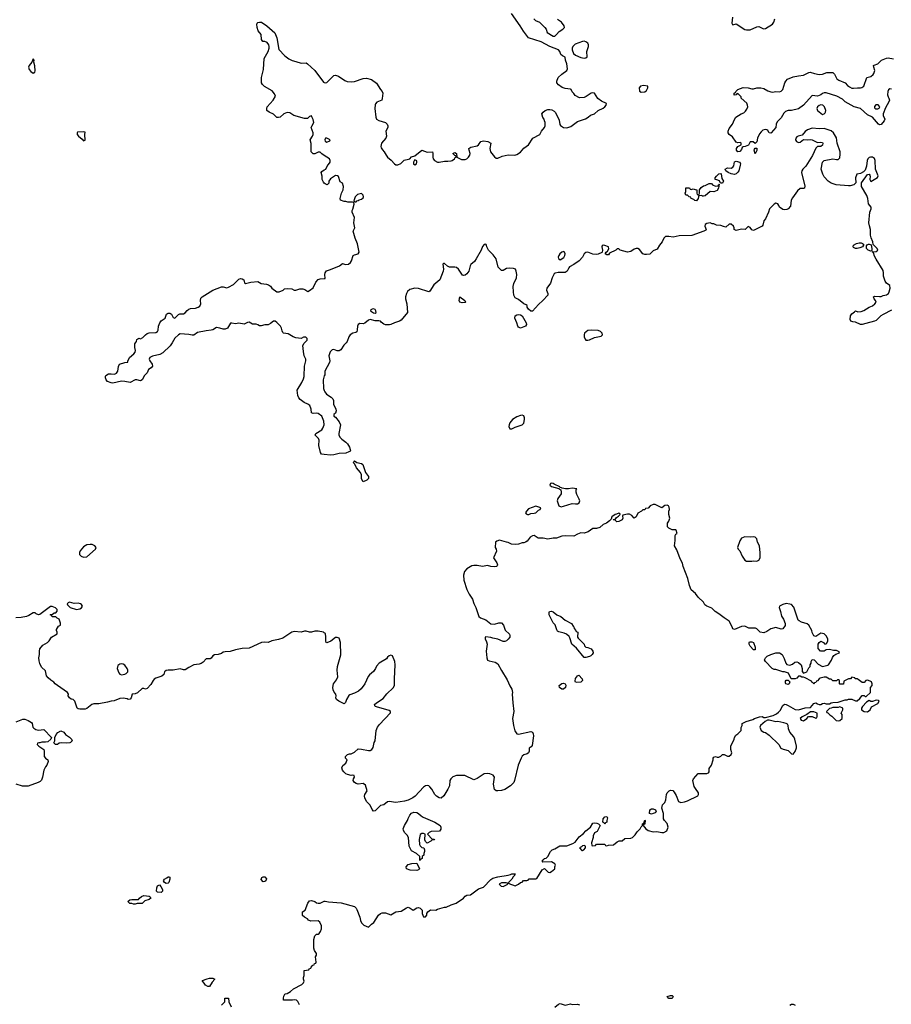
# Model space of a CAD drawing. Header units: inches. Extents: x 2106670 to 2322961, y 36024 to 224899.
# Tile 78 of 256: x 2196472 to 2206566, y 92340 to 103740. Entities that reach past the tile are written whole.
import ezdxf

# ---------------------------------------------------------------- set-up
doc = ezdxf.new("R2010")
doc.units = ezdxf.units.IN
doc.header["$MEASUREMENT"] = 0
for name, color, linetype in [('C1099', 7, 'Continuous'), ('C1190', 7, 'Continuous'), ('C2009', 7, 'Continuous'), ('C2100', 7, 'Continuous')]:
    doc.layers.add(name, color=color, linetype=linetype)

msp = doc.modelspace()

# ---------------------------------------------------------------- linework, layer by layer
at = {"layer": 'C1099', "color": 5}
for points, elevation in [([(2198237, 100000), (2198216, 99964), (2198130, 99882), (2198095, 99865), (2198010, 99845), (2197981, 99830), (2197973, 99810), (2197978, 99790), (2198006, 99750), (2198010, 99730), (2197993, 99710), (2197962, 99690), (2197950, 99650), (2197918, 99622), (2197890, 99570), (2197870, 99559), (2197830, 99572), (2197810, 99570), (2197750, 99540), (2197690, 99553), (2197650, 99556), (2197550, 99533), (2197530, 99535), (2197490, 99550), (2197475, 99570), (2197466, 99594), (2197464, 99610), (2197470, 99622), (2197502, 99638), (2197530, 99641), (2197570, 99635), (2197594, 99646), (2197609, 99670), (2197615, 99725), (2197629, 99751), (2197690, 99772), (2197726, 99774), (2197726, 99786), (2197744, 99830), (2197794, 99870), (2197809, 99890), (2197815, 99910), (2197806, 99946), (2197806, 99986), (2197815, 100000)], 40), ([(2200000, 98707), (2199969, 98710), (2199957, 98730), (2199936, 98810), (2199939, 98870), (2199934, 98890), (2199895, 98930), (2199901, 98950), (2199970, 98991), (2199983, 99010), (2199997, 99050), (2199995, 99090), (2199972, 99150), (2199930, 99181), (2199910, 99185), (2199870, 99182), (2199850, 99189), (2199848, 99230), (2199832, 99272), (2199810, 99290), (2199767, 99307), (2199721, 99341), (2199703, 99363), (2199693, 99390), (2199686, 99450), (2199740, 99540), (2199759, 99581), (2199766, 99610), (2199765, 99650), (2199772, 99690), (2199770, 99730), (2199785, 99790), (2199784, 99810), (2199766, 99850), (2199757, 99897), (2199753, 99967), (2199765, 99995), (2199770, 100000)], 40), ([(2200000, 99615), (2199988, 99570), (2199990, 99470), (2200000, 99446)], 40), ([(2200000, 96642), (2199990, 96649), (2199930, 96662), (2199890, 96659), (2199850, 96649), (2199830, 96649), (2199790, 96659), (2199770, 96659), (2199730, 96649), (2199650, 96658), (2199625, 96650), (2199519, 96581), (2199470, 96563), (2199394, 96550), (2199350, 96529), (2199310, 96534), (2199274, 96530), (2199130, 96463), (2199050, 96459), (2198970, 96444), (2198910, 96424), (2198850, 96423), (2198830, 96417), (2198810, 96403), (2198771, 96389), (2198730, 96385), (2198710, 96375), (2198690, 96349), (2198678, 96342), (2198630, 96342), (2198597, 96303), (2198573, 96287), (2198550, 96277), (2198490, 96269), (2198430, 96241), (2198390, 96214), (2198370, 96213), (2198330, 96225), (2198248, 96208), (2198190, 96209), (2198170, 96204), (2198151, 96190), (2198140, 96160), (2198120, 96140), (2198050, 96117), (2198030, 96104), (2198016, 96090), (2197990, 96042), (2197950, 95995), (2197930, 95989), (2197910, 95998), (2197890, 95998), (2197835, 95945), (2197810, 95935), (2197774, 95930), (2197765, 95890), (2197750, 95875), (2197730, 95869), (2197716, 95876), (2197670, 95883), (2197630, 95879), (2197568, 95852), (2197530, 95849), (2197490, 95837), (2197390, 95821), (2197330, 95818), (2197309, 95811), (2197250, 95766), (2197230, 95757), (2197170, 95758), (2197150, 95762), (2197138, 95770), (2197109, 95849), (2197090, 95869), (2197070, 95875), (2197049, 95890), (2197035, 95910), (2197039, 95930), (2197024, 95950), (2196910, 96030), (2196884, 96050), (2196869, 96070), (2196832, 96092), (2196801, 96121), (2196783, 96143), (2196770, 96202), (2196725, 96245), (2196706, 96286), (2196697, 96317), (2196695, 96350), (2196703, 96390), (2196701, 96430), (2196706, 96454), (2196741, 96499), (2196794, 96530), (2196814, 96550), (2196842, 96590), (2196908, 96630), (2196908, 96650), (2196898, 96670), (2196900, 96680), (2196923, 96717), (2196946, 96730), (2196946, 96754), (2196930, 96798), (2196906, 96810), (2196890, 96826), (2196848, 96828), (2196842, 96842), (2196826, 96850), (2196830, 96854), (2196850, 96854), (2196870, 96872), (2196890, 96874), (2196907, 96893), (2196908, 96910), (2196888, 96930), (2196850, 96945), (2196830, 96946), (2196707, 96853), (2196690, 96849), (2196662, 96862), (2196650, 96874), (2196630, 96873), (2196579, 96841), (2196550, 96829), (2196490, 96817), (2196427, 96813)], 60), ([(2196430, 95612), (2196510, 95642), (2196530, 95642), (2196570, 95626), (2196610, 95602), (2196618, 95590), (2196625, 95550), (2196636, 95536), (2196661, 95521), (2196690, 95514), (2196750, 95522), (2196842, 95430), (2196834, 95410), (2196799, 95381), (2196770, 95375), (2196730, 95375), (2196707, 95367), (2196693, 95367), (2196678, 95362), (2196674, 95350), (2196694, 95330), (2196750, 95292), (2196756, 95270), (2196756, 95210), (2196770, 95191), (2196798, 95170), (2196803, 95150), (2196787, 95110), (2196770, 95089), (2196753, 95050), (2196738, 94970), (2196725, 94935), (2196710, 94921), (2196687, 94910), (2196570, 94867), (2196506, 94866), (2196430, 94889)], 60), ([(2199713, 92333), (2199694, 92374), (2199678, 92390), (2199650, 92393), (2199630, 92389), (2199530, 92388), (2199526, 92390), (2199526, 92410), (2199530, 92434), (2199543, 92457), (2199550, 92462), (2199570, 92465), (2199610, 92487), (2199642, 92518), (2199738, 92570), (2199758, 92590), (2199766, 92610), (2199758, 92630), (2199758, 92650), (2199767, 92673), (2199767, 92733), (2199822, 92738), (2199826, 92750), (2199842, 92758), (2199846, 92770), (2199867, 92793), (2199882, 92798), (2199887, 92813), (2199902, 92818), (2199906, 92830), (2199898, 92890), (2199908, 92910), (2199908, 92930), (2199885, 92965), (2199878, 92990), (2199878, 93090), (2199890, 93132), (2199909, 93151), (2199930, 93152), (2199940, 93160), (2199956, 93184), (2199967, 93213), (2199968, 93250), (2199948, 93290), (2199930, 93308), (2199843, 93303), (2199816, 93316), (2199806, 93330), (2199770, 93348), (2199746, 93370), (2199748, 93410), (2199778, 93430), (2199809, 93510), (2199830, 93538), (2199850, 93541), (2199890, 93531), (2199910, 93516), (2199930, 93511), (2199950, 93511), (2199989, 93531), (2200000, 93533)], 60), ([(2198808, 92332), (2198846, 92370), (2198849, 92411), (2198890, 92412), (2198894, 92370), (2198922, 92310)], 60)]:
    msp.add_lwpolyline(points, dxfattribs=dict(at, elevation=elevation))
at = {"layer": 'C1099', "color": 5, "elevation": 60}
for points in [[(2197290, 97665), (2197250, 97659), (2197210, 97635), (2197171, 97590), (2197165, 97570), (2197165, 97550), (2197185, 97530), (2197210, 97519), (2197250, 97523), (2197349, 97610), (2197357, 97630), (2197342, 97650), (2197310, 97663)], [(2197050, 96995), (2197032, 96990), (2197022, 96978), (2197024, 96964), (2197055, 96935), (2197130, 96913), (2197170, 96918), (2197189, 96930), (2197198, 96950), (2197187, 96970), (2197176, 96976), (2197150, 96983), (2197102, 96982)], [(2197650, 96284), (2197630, 96277), (2197610, 96261), (2197600, 96230), (2197619, 96179), (2197630, 96163), (2197650, 96156), (2197690, 96164), (2197705, 96170), (2197723, 96190), (2197724, 96210), (2197715, 96230), (2197690, 96265), (2197670, 96279)], [(2197010, 95363), (2196951, 95369), (2196930, 95362), (2196910, 95349), (2196888, 95348), (2196868, 95368), (2196878, 95390), (2196878, 95430), (2196895, 95465), (2196914, 95486), (2196950, 95505), (2196982, 95490), (2197003, 95463), (2197050, 95432), (2197071, 95411), (2197078, 95390), (2197062, 95370), (2197053, 95367)], [(2198110, 93635), (2198070, 93638), (2198058, 93650), (2198061, 93690), (2198069, 93710), (2198090, 93722), (2198105, 93705), (2198125, 93670), (2198125, 93650)], [(2198170, 93738), (2198149, 93749), (2198139, 93770), (2198149, 93790), (2198176, 93804), (2198190, 93818), (2198198, 93818), (2198210, 93814), (2198211, 93791), (2198198, 93750), (2198190, 93742)], [(2199290, 93758), (2199270, 93786), (2199278, 93810), (2199290, 93818), (2199310, 93816), (2199330, 93792), (2199322, 93770), (2199310, 93762)], [(2197790, 93498), (2197770, 93508), (2197749, 93509), (2197726, 93530), (2197749, 93551), (2197770, 93554), (2197848, 93552), (2197858, 93570), (2197882, 93590), (2197910, 93601), (2197971, 93591), (2197984, 93584), (2197991, 93570), (2197970, 93555), (2197922, 93538), (2197890, 93509), (2197833, 93507), (2197810, 93498)], [(2198650, 92546), (2198623, 92563), (2198610, 92586), (2198588, 92610), (2198590, 92614), (2198643, 92637), (2198670, 92642), (2198710, 92642), (2198733, 92633), (2198702, 92598), (2198670, 92548)]]:
    msp.add_lwpolyline(points, close=True, dxfattribs=at)
at = {"layer": 'C1190', "color": 5, "elevation": 40}
for points in [[(2200000, 102168), (2199970, 102188), (2199950, 102208), (2199930, 102208), (2199890, 102186), (2199870, 102188), (2199849, 102209), (2199846, 102306), (2199835, 102350), (2199862, 102390), (2199869, 102410), (2199869, 102430), (2199849, 102490), (2199854, 102506), (2199878, 102550), (2199870, 102586), (2199856, 102616), (2199850, 102626), (2199830, 102618), (2199805, 102595), (2199770, 102597), (2199648, 102630), (2199600, 102660), (2199570, 102665), (2199531, 102650), (2199488, 102612), (2199470, 102606), (2199450, 102609), (2199410, 102645), (2199362, 102670), (2199335, 102690), (2199334, 102710), (2199339, 102730), (2199409, 102810), (2199433, 102853), (2199423, 102883), (2199397, 102917), (2199308, 102968), (2199285, 102990), (2199273, 103010), (2199274, 103070), (2199295, 103165), (2199305, 103290), (2199349, 103370), (2199362, 103410), (2199362, 103430), (2199358, 103450), (2199337, 103477), (2199310, 103489), (2199289, 103489), (2199273, 103510), (2199268, 103568), (2199235, 103610), (2199221, 103650), (2199217, 103690), (2199222, 103698), (2199230, 103706), (2199250, 103713), (2199271, 103710), (2199336, 103670), (2199428, 103588), (2199450, 103532), (2199475, 103395), (2199543, 103323), (2199588, 103288), (2199627, 103267), (2199670, 103257), (2199730, 103235), (2199790, 103239), (2199805, 103230), (2199890, 103151), (2199990, 103016), (2200000, 103012)], [(2200000, 101848), (2199990, 101858), (2199975, 101890), (2199975, 101930), (2199962, 101970), (2199970, 101982), (2200000, 102000)], [(2197815, 100000), (2197825, 100015), (2197830, 100036), (2197850, 100051), (2197870, 100047), (2197900, 100060), (2197930, 100092), (2197950, 100107), (2197970, 100114), (2198050, 100119), (2198067, 100130), (2198074, 100146), (2198078, 100190), (2198094, 100230), (2198110, 100252), (2198155, 100285), (2198174, 100330), (2198182, 100338), (2198190, 100343), (2198210, 100344), (2198220, 100340), (2198231, 100331), (2198250, 100291), (2198270, 100284), (2198310, 100325), (2198326, 100334), (2198370, 100335), (2198390, 100346), (2198410, 100373), (2198430, 100390), (2198450, 100396), (2198510, 100399), (2198540, 100410), (2198557, 100423), (2198571, 100450), (2198565, 100490), (2198570, 100516), (2198586, 100530), (2198710, 100609), (2198810, 100646), (2198830, 100647), (2198870, 100636), (2198890, 100642), (2198950, 100675), (2199010, 100737), (2199030, 100742), (2199050, 100739), (2199067, 100730), (2199075, 100695), (2199087, 100687), (2199150, 100702), (2199230, 100708), (2199270, 100685), (2199330, 100679), (2199352, 100672), (2199376, 100656), (2199391, 100630), (2199451, 100590), (2199478, 100590), (2199522, 100610), (2199537, 100623), (2199570, 100629), (2199624, 100624), (2199650, 100610), (2199670, 100609), (2199716, 100624), (2199750, 100624), (2199775, 100615), (2199810, 100594), (2199830, 100603), (2199870, 100634), (2199900, 100700), (2199928, 100732), (2199950, 100740), (2200000, 100742)], [(2199770, 100000), (2199802, 100030), (2199803, 100050), (2199786, 100066), (2199757, 100063), (2199730, 100049), (2199670, 100057), (2199638, 100070), (2199582, 100102), (2199529, 100109), (2199519, 100119), (2199510, 100138), (2199504, 100170), (2199494, 100190), (2199450, 100235), (2199430, 100249), (2199410, 100249), (2199378, 100222), (2199351, 100209), (2199310, 100206), (2199270, 100194), (2199250, 100196), (2199230, 100208), (2199210, 100213), (2199170, 100214), (2199130, 100237), (2199110, 100235), (2199070, 100214), (2199010, 100225), (2198970, 100218), (2198930, 100228), (2198913, 100227), (2198878, 100170), (2198850, 100156), (2198830, 100156), (2198790, 100170), (2198750, 100175), (2198709, 100151), (2198690, 100145), (2198630, 100139), (2198530, 100118), (2198490, 100089), (2198470, 100087), (2198430, 100097), (2198330, 100102), (2198310, 100093), (2198268, 100052), (2198237, 100000)]]:
    msp.add_lwpolyline(points, dxfattribs=at)
at = {"layer": 'C1190', "color": 5, "elevation": 60}
for points in [[(2196630, 103286), (2196614, 103250), (2196581, 103210), (2196576, 103190), (2196582, 103162), (2196601, 103141), (2196630, 103122), (2196649, 103131), (2196653, 103147), (2196647, 103207), (2196635, 103250), (2196638, 103270)], [(2197210, 102443), (2197143, 102437), (2197138, 102430), (2197139, 102410), (2197155, 102390), (2197196, 102356), (2197210, 102336), (2197230, 102345), (2197227, 102410), (2197230, 102438)]]:
    msp.add_lwpolyline(points, close=True, dxfattribs=at)
at = {"layer": 'C2009', "color": 5}
for points, elevation in [([(2200253, 100000), (2200225, 99970), (2200190, 99917), (2200170, 99905), (2200150, 99905), (2200110, 99921), (2200090, 99918), (2200067, 99893), (2200053, 99850), (2200064, 99790), (2200059, 99770), (2200005, 99670), (2200004, 99630), (2200000, 99615)], 40), ([(2200000, 99446), (2200006, 99430), (2200025, 99405), (2200079, 99370), (2200100, 99350), (2200108, 99330), (2200107, 99287), (2200132, 99232), (2200136, 99210), (2200130, 99184), (2200111, 99170), (2200111, 99150), (2200130, 99139), (2200170, 99086), (2200187, 99050), (2200169, 98950), (2200169, 98929), (2200183, 98903), (2200203, 98883), (2200250, 98850), (2200268, 98830), (2200292, 98790), (2200302, 98750), (2200298, 98742), (2200285, 98735), (2200250, 98722), (2200170, 98719), (2200110, 98702), (2200070, 98699), (2200000, 98707)], 40), ([(2200000, 93533), (2200010, 93535), (2200050, 93526), (2200195, 93515), (2200350, 93471), (2200370, 93452), (2200377, 93437), (2200411, 93350), (2200418, 93310), (2200430, 93282), (2200457, 93257), (2200510, 93234), (2200546, 93270), (2200573, 93287), (2200629, 93371), (2200649, 93391), (2200670, 93399), (2200710, 93399), (2200770, 93377), (2200830, 93410), (2200890, 93420), (2200950, 93458), (2200970, 93465), (2200995, 93455), (2201030, 93432), (2201070, 93458), (2201090, 93462), (2201110, 93452), (2201132, 93430), (2201133, 93393), (2201150, 93354), (2201170, 93354), (2201187, 93373), (2201188, 93392), (2201198, 93410), (2201230, 93434), (2201290, 93432), (2201310, 93442), (2201390, 93465), (2201410, 93465), (2201469, 93491), (2201528, 93510), (2201612, 93568), (2201630, 93591), (2201650, 93605), (2201692, 93608), (2201784, 93676), (2201844, 93696), (2201930, 93786), (2201950, 93799), (2202010, 93816), (2202130, 93836), (2202157, 93843), (2202170, 93851), (2202212, 93852), (2202202, 93838), (2202202, 93830), (2202185, 93815), (2202172, 93790), (2202134, 93750), (2202138, 93738), (2202210, 93712), (2202250, 93732), (2202270, 93752), (2202290, 93754), (2202308, 93772), (2202347, 93773), (2202362, 93778), (2202366, 93790), (2202373, 93793), (2202450, 93794), (2202462, 93798), (2202522, 93898), (2202550, 93914), (2202591, 93871), (2202610, 93866), (2202630, 93876), (2202669, 93910), (2202669, 93931), (2202678, 93950), (2202668, 93968), (2202630, 93988), (2202530, 93986), (2202526, 93990), (2202526, 94010), (2202542, 94018), (2202546, 94030), (2202570, 94034), (2202588, 94052), (2202618, 94110), (2202638, 94130), (2202670, 94141), (2202726, 94174), (2202810, 94175), (2202878, 94202), (2202903, 94217), (2202950, 94278), (2203002, 94318), (2203029, 94350), (2203081, 94390), (2203110, 94438), (2203130, 94441), (2203157, 94437), (2203174, 94430), (2203194, 94410), (2203158, 94342), (2203130, 94326), (2203112, 94290), (2203112, 94270), (2203094, 94210), (2203098, 94178), (2203110, 94174), (2203142, 94178), (2203150, 94194), (2203250, 94194), (2203258, 94178), (2203270, 94174), (2203290, 94182), (2203350, 94186), (2203390, 94222), (2203413, 94233), (2203450, 94234), (2203480, 94260), (2203550, 94262), (2203570, 94272), (2203599, 94301), (2203623, 94337), (2203658, 94370), (2203670, 94394), (2203686, 94410), (2203686, 94430), (2203702, 94438), (2203710, 94472), (2203714, 94470), (2203712, 94432), (2203710, 94426), (2203698, 94422), (2203694, 94410), (2203725, 94370), (2203750, 94351), (2203810, 94336), (2203850, 94341), (2203910, 94328), (2203930, 94331), (2203965, 94350), (2203980, 94390), (2203970, 94434), (2203939, 94470), (2203929, 94489), (2203929, 94550), (2203909, 94610), (2203918, 94650), (2203943, 94677), (2203954, 94706), (2203962, 94770), (2203969, 94790), (2203992, 94812), (2204010, 94818), (2204034, 94814), (2204050, 94798), (2204076, 94756), (2204103, 94690), (2204130, 94677), (2204170, 94684), (2204204, 94696), (2204325, 94755), (2204335, 94770), (2204333, 94790), (2204297, 94837), (2204283, 94863), (2204269, 94930), (2204274, 94950), (2204330, 95011), (2204429, 95011), (2204450, 95022), (2204455, 95030), (2204458, 95070), (2204482, 95110), (2204502, 95170), (2204502, 95190), (2204510, 95202), (2204530, 95211), (2204550, 95202), (2204570, 95202), (2204590, 95212), (2204611, 95231), (2204631, 95231), (2204670, 95214), (2204690, 95214), (2204710, 95234), (2204718, 95250), (2204709, 95290), (2204708, 95330), (2204748, 95410), (2204749, 95431), (2204765, 95455), (2204788, 95472), (2204826, 95510), (2204827, 95547), (2204838, 95570), (2204838, 95590), (2204884, 95616), (2204963, 95637), (2204982, 95650), (2205038, 95670), (2205070, 95671), (2205090, 95659), (2205110, 95659), (2205196, 95684), (2205237, 95703), (2205259, 95721), (2205277, 95743), (2205310, 95798), (2205330, 95814), (2205350, 95811), (2205370, 95801), (2205452, 95752), (2205490, 95750), (2205570, 95773), (2205630, 95778), (2205670, 95822), (2205690, 95832), (2205710, 95818), (2205730, 95811), (2205748, 95812), (2205770, 95822), (2205790, 95825), (2205810, 95818), (2205850, 95818), (2205869, 95831), (2205890, 95836), (2205950, 95838), (2206030, 95865), (2206055, 95865), (2206072, 95872), (2206110, 95872), (2206150, 95854), (2206170, 95854), (2206200, 95880), (2206230, 95914), (2206250, 95914), (2206264, 95904), (2206276, 95904), (2206326, 95950), (2206326, 96010), (2206346, 96030), (2206346, 96050), (2206335, 96075), (2206295, 96095), (2206270, 96088), (2206250, 96066), (2206230, 96066), (2206182, 96102), (2206170, 96108), (2206148, 96108), (2206142, 96122), (2206110, 96126), (2206092, 96108), (2206070, 96108), (2206018, 96082), (2206013, 96047), (2205970, 96046), (2205966, 96050), (2205966, 96090), (2205956, 96096), (2205944, 96096), (2205930, 96086), (2205890, 96086), (2205870, 96106), (2205850, 96106), (2205810, 96129), (2205790, 96129), (2205743, 96117), (2205732, 96110), (2205710, 96086), (2205698, 96082), (2205690, 96066), (2205678, 96062), (2205670, 96046), (2205662, 96062), (2205646, 96070), (2205642, 96082), (2205570, 96122), (2205550, 96129), (2205529, 96129), (2205510, 96138), (2205490, 96138), (2205470, 96118), (2205451, 96109), (2205408, 96108), (2205374, 96174), (2205330, 96188), (2205310, 96188), (2205230, 96218), (2205210, 96218), (2205187, 96227), (2205108, 96310), (2205098, 96330), (2205108, 96350), (2205129, 96370), (2205169, 96390), (2205230, 96410), (2205270, 96410), (2205302, 96390), (2205325, 96345), (2205343, 96290), (2205356, 96276), (2205390, 96267), (2205422, 96278), (2205450, 96301), (2205470, 96306), (2205490, 96299), (2205521, 96270), (2205532, 96228), (2205533, 96193), (2205550, 96174), (2205586, 96190), (2205610, 96234), (2205626, 96250), (2205628, 96270), (2205638, 96290), (2205638, 96310), (2205650, 96334), (2205674, 96330), (2205720, 96280), (2205770, 96252), (2205830, 96265), (2205838, 96270), (2205874, 96326), (2205885, 96355), (2205901, 96379), (2205924, 96396), (2205966, 96410), (2205962, 96422), (2205930, 96435), (2205896, 96436), (2205850, 96448), (2205810, 96446), (2205790, 96428), (2205746, 96430), (2205720, 96460), (2205718, 96510), (2205729, 96531), (2205750, 96545), (2205782, 96530), (2205793, 96513), (2205810, 96512), (2205819, 96521), (2205829, 96550), (2205829, 96570), (2205810, 96608), (2205790, 96629), (2205750, 96638), (2205690, 96598), (2205670, 96606), (2205650, 96646), (2205644, 96670), (2205610, 96729), (2205590, 96744), (2205526, 96766), (2205499, 96779), (2205489, 96789), (2205438, 96938), (2205409, 96969), (2205390, 96974), (2205350, 96979), (2205311, 96969), (2205272, 96950), (2205266, 96934), (2205283, 96890), (2205295, 96835), (2205318, 96798), (2205336, 96750), (2205335, 96725), (2205310, 96689), (2205290, 96682), (2205230, 96704), (2205170, 96686), (2205125, 96655), (2205090, 96642), (2205048, 96648), (2205010, 96689), (2204995, 96695), (2204916, 96696), (2204870, 96719), (2204830, 96714), (2204750, 96678), (2204730, 96688), (2204724, 96710), (2204690, 96775), (2204630, 96813), (2204570, 96863), (2204527, 96887), (2204487, 96927), (2204430, 96949), (2204407, 96967), (2204390, 96998), (2204330, 97055), (2204297, 97097), (2204250, 97138), (2204230, 97188), (2204209, 97270), (2204156, 97410), (2204147, 97447), (2204119, 97499), (2204083, 97603), (2204055, 97650), (2204064, 97710), (2204062, 97770), (2204070, 97782), (2204086, 97790), (2204075, 97830), (2204070, 97835), (2204030, 97834), (2203990, 97854), (2203974, 97870), (2203975, 97910), (2203990, 97934), (2204002, 97970), (2203988, 98010), (2203988, 98050), (2203998, 98070), (2203995, 98095), (2203986, 98110), (2203970, 98118), (2203944, 98116), (2203910, 98089), (2203830, 98126), (2203810, 98126), (2203774, 98110), (2203750, 98086), (2203718, 98082), (2203710, 98066), (2203690, 98066), (2203674, 98050), (2203632, 98028), (2203610, 97986), (2203590, 97968), (2203560, 98000), (2203535, 98015), (2203510, 98015), (2203458, 98002), (2203454, 97990), (2203458, 97970), (2203451, 97950), (2203410, 97929), (2203388, 97928), (2203370, 97946), (2203346, 97950), (2203350, 97954), (2203370, 97954), (2203383, 97977), (2203406, 97990), (2203426, 98010), (2203422, 98022), (2203410, 98026), (2203385, 98015), (2203370, 98013), (2203330, 97986), (2203322, 97958), (2203302, 97938), (2203268, 97912), (2203230, 97894), (2203190, 97862), (2203151, 97849), (2203110, 97848), (2203054, 97810), (2203010, 97795), (2202970, 97798), (2202930, 97782), (2202890, 97759), (2202790, 97764), (2202750, 97759), (2202690, 97739), (2202650, 97737), (2202590, 97725), (2202536, 97736), (2202477, 97737), (2202430, 97767), (2202410, 97765), (2202385, 97750), (2202350, 97702), (2202330, 97689), (2202310, 97682), (2202290, 97682), (2202250, 97669), (2202210, 97664), (2202169, 97669), (2202130, 97688), (2202110, 97689), (2202030, 97715), (2201997, 97703), (2201982, 97690), (2201978, 97630), (2201991, 97611), (2201995, 97585), (2201958, 97510), (2201998, 97450), (2202005, 97430), (2202002, 97418), (2201994, 97410), (2201974, 97406), (2201930, 97409), (2201890, 97421), (2201830, 97410), (2201770, 97419), (2201730, 97419), (2201710, 97415), (2201650, 97382), (2201624, 97350), (2201613, 97310), (2201616, 97250), (2201650, 97142), (2201676, 97090), (2201716, 97030), (2201730, 96982), (2201754, 96934), (2201791, 96831), (2201810, 96816), (2201871, 96790), (2201930, 96744), (2201970, 96741), (2202022, 96758), (2202050, 96755), (2202075, 96730), (2202093, 96673), (2202145, 96625), (2202150, 96610), (2202147, 96590), (2202130, 96567), (2202110, 96550), (2202090, 96541), (2202070, 96541), (2202010, 96569), (2201950, 96581), (2201930, 96589), (2201870, 96594), (2201862, 96590), (2201861, 96570), (2201878, 96538), (2201884, 96510), (2201875, 96430), (2201880, 96350), (2201890, 96326), (2201910, 96317), (2201980, 96300), (2202010, 96283), (2202050, 96204), (2202117, 96097), (2202147, 96027), (2202171, 95990), (2202179, 95950), (2202175, 95930), (2202182, 95830), (2202196, 95730), (2202178, 95650), (2202189, 95569), (2202205, 95505), (2202230, 95473), (2202250, 95466), (2202390, 95499), (2202410, 95491), (2202419, 95470), (2202421, 95450), (2202405, 95335), (2202397, 95323), (2202373, 95307), (2202372, 95272), (2202365, 95250), (2202350, 95239), (2202310, 95229), (2202290, 95212), (2202278, 95190), (2202245, 95110), (2202203, 94930), (2202193, 94910), (2202155, 94870), (2202090, 94827), (2202050, 94814), (2202010, 94810), (2201990, 94810), (2201970, 94826), (2201959, 94890), (2201972, 94970), (2201954, 94994), (2201915, 95010), (2201890, 95013), (2201852, 95008), (2201770, 94956), (2201750, 94945), (2201730, 94941), (2201628, 94988), (2201530, 94989), (2201490, 94974), (2201466, 94950), (2201455, 94930), (2201451, 94870), (2201431, 94830), (2201385, 94755), (2201355, 94725), (2201330, 94729), (2201299, 94750), (2201279, 94770), (2201244, 94830), (2201220, 94860), (2201210, 94869), (2201190, 94873), (2201170, 94869), (2201150, 94854), (2201051, 94750), (2201025, 94730), (2200970, 94705), (2200930, 94692), (2200830, 94678), (2200750, 94689), (2200730, 94683), (2200690, 94650), (2200650, 94643), (2200590, 94582), (2200570, 94578), (2200555, 94595), (2200530, 94646), (2200488, 94690), (2200469, 94729), (2200464, 94750), (2200469, 94770), (2200496, 94810), (2200476, 94876), (2200450, 94897), (2200390, 94889), (2200370, 94895), (2200350, 94909), (2200335, 94930), (2200338, 94950), (2200348, 94970), (2200346, 94990), (2200330, 94995), (2200310, 94989), (2200270, 94999), (2200249, 95010), (2200224, 95030), (2200209, 95050), (2200202, 95078), (2200216, 95104), (2200250, 95134), (2200258, 95150), (2200266, 95170), (2200246, 95190), (2200246, 95210), (2200268, 95232), (2200290, 95242), (2200310, 95242), (2200350, 95261), (2200390, 95298), (2200430, 95296), (2200510, 95278), (2200530, 95278), (2200550, 95292), (2200565, 95315), (2200579, 95370), (2200589, 95390), (2200601, 95510), (2200614, 95550), (2200639, 95581), (2200767, 95713), (2200768, 95730), (2200750, 95742), (2200603, 95783), (2200588, 95790), (2200582, 95810), (2200604, 95830), (2200680, 95880), (2200724, 95936), (2200797, 96003), (2200813, 96030), (2200812, 96110), (2200821, 96270), (2200817, 96310), (2200790, 96373), (2200770, 96382), (2200750, 96375), (2200730, 96358), (2200719, 96341), (2200636, 96290), (2200605, 96255), (2200593, 96227), (2200570, 96195), (2200524, 96156), (2200506, 96134), (2200469, 96051), (2200426, 95994), (2200394, 95966), (2200350, 95943), (2200296, 95924), (2200285, 95915), (2200255, 95870), (2200245, 95835), (2200230, 95818), (2200168, 95850), (2200142, 95870), (2200135, 95890), (2200139, 95910), (2200134, 95930), (2200115, 95955), (2200103, 95983), (2200099, 96010), (2200106, 96050), (2200142, 96098), (2200157, 96130), (2200149, 96210), (2200153, 96250), (2200192, 96388), (2200189, 96529), (2200170, 96578), (2200150, 96589), (2200130, 96589), (2200077, 96543), (2200030, 96524), (2200022, 96530), (2200017, 96550), (2200019, 96590), (2200013, 96633), (2200000, 96642)], 60), ([(2202670, 92306), (2202710, 92342), (2202730, 92351), (2202790, 92332), (2202850, 92345), (2202870, 92338), (2202930, 92342), (2202955, 92335)], 40), ([(2205390, 92331), (2205410, 92342), (2205430, 92342), (2205452, 92330)], 40)]:
    msp.add_lwpolyline(points, dxfattribs=dict(at, elevation=elevation))
for points, elevation in [([(2202290, 99160), (2202270, 99158), (2202230, 99141), (2202179, 99110), (2202150, 99073), (2202140, 99050), (2202138, 99030), (2202150, 99002), (2202170, 99002), (2202210, 99021), (2202292, 99050), (2202310, 99070), (2202319, 99110), (2202320, 99130), (2202312, 99152)], 60), ([(2200450, 98389), (2200430, 98426), (2200429, 98469), (2200417, 98497), (2200373, 98550), (2200353, 98593), (2200338, 98610), (2200346, 98630), (2200349, 98631), (2200375, 98615), (2200430, 98600), (2200445, 98590), (2200477, 98497), (2200510, 98450), (2200510, 98429), (2200491, 98410)], 40), ([(2202630, 98375), (2202618, 98370), (2202611, 98350), (2202630, 98336), (2202714, 98314), (2202714, 98310), (2202737, 98297), (2202744, 98270), (2202742, 98250), (2202705, 98195), (2202698, 98170), (2202716, 98110), (2202741, 98101), (2202770, 98107), (2202870, 98139), (2202910, 98133), (2202930, 98136), (2202952, 98148), (2202957, 98170), (2202952, 98188), (2202923, 98243), (2202916, 98270), (2202918, 98302), (2202926, 98310), (2202870, 98317), (2202829, 98309), (2202791, 98309), (2202755, 98315), (2202726, 98326), (2202726, 98330), (2202661, 98361), (2202650, 98372)], 60), ([(2202450, 98109), (2202364, 98076), (2202341, 98050), (2202331, 98030), (2202338, 98018), (2202351, 98011), (2202370, 98011), (2202390, 98021), (2202430, 98027), (2202450, 98031), (2202480, 98060), (2202498, 98070), (2202506, 98090)], 60), ([(2204970, 97754), (2204930, 97749), (2204870, 97754), (2204830, 97738), (2204810, 97706), (2204785, 97630), (2204792, 97610), (2204812, 97590), (2204838, 97530), (2204870, 97482), (2204890, 97471), (2204910, 97471), (2204950, 97471), (2204970, 97476), (2205010, 97471), (2205030, 97482), (2205049, 97510), (2205049, 97569), (2205039, 97650), (2205018, 97690), (2205008, 97730), (2204990, 97748)], 60), ([(2203010, 96355), (2202922, 96462), (2202865, 96510), (2202845, 96585), (2202837, 96597), (2202804, 96624), (2202777, 96637), (2202714, 96654), (2202702, 96662), (2202694, 96674), (2202673, 96733), (2202650, 96758), (2202604, 96850), (2202602, 96878), (2202606, 96890), (2202630, 96892), (2202650, 96885), (2202691, 96851), (2202738, 96830), (2202788, 96788), (2202862, 96750), (2202880, 96720), (2202891, 96710), (2202892, 96692), (2202914, 96670), (2202918, 96658), (2202934, 96650), (2202932, 96590), (2202940, 96580), (2203011, 96511), (2203014, 96490), (2203030, 96474), (2203052, 96472), (2203090, 96454), (2203111, 96430), (2203112, 96410), (2203102, 96390), (2203085, 96375), (2203070, 96369), (2203030, 96355)], 60), ([(2204970, 96444), (2204930, 96485), (2204919, 96510), (2204918, 96530), (2204924, 96536), (2204950, 96538), (2204971, 96531), (2204990, 96474), (2204990, 96446)], 60), ([(2202925, 96065), (2202908, 96070), (2202903, 96083), (2202910, 96112), (2202930, 96142), (2202948, 96152), (2202986, 96110), (2202991, 96089), (2202970, 96069)], 60), ([(2202750, 95989), (2202722, 96010), (2202718, 96030), (2202750, 96056), (2202770, 96058), (2202790, 96051), (2202797, 96037), (2202791, 96010), (2202770, 95989)], 60), ([(2205370, 96044), (2205346, 96050), (2205340, 96060), (2205340, 96080), (2205348, 96092), (2205372, 96092), (2205392, 96072), (2205382, 96050)], 60), ([(2205970, 95786), (2205950, 95778), (2205890, 95778), (2205870, 95768), (2205850, 95766), (2205814, 95730), (2205818, 95718), (2205830, 95714), (2205854, 95690), (2205877, 95677), (2205927, 95627), (2205950, 95621), (2205970, 95626), (2205998, 95650), (2205995, 95695), (2205986, 95710), (2206006, 95750), (2206006, 95770)], 60), ([(2206390, 95862), (2206350, 95848), (2206330, 95848), (2206310, 95858), (2206280, 95840), (2206231, 95789), (2206222, 95770), (2206222, 95750), (2206250, 95731), (2206290, 95726), (2206322, 95750), (2206336, 95784), (2206410, 95822), (2206426, 95850), (2206416, 95856)], 60), ([(2205630, 95728), (2205586, 95694), (2205532, 95670), (2205512, 95650), (2205522, 95630), (2205550, 95621), (2205588, 95650), (2205608, 95672), (2205650, 95672), (2205690, 95654), (2205702, 95658), (2205707, 95673), (2205706, 95710), (2205667, 95727)], 60), ([(2205150, 95629), (2205131, 95629), (2205104, 95616), (2205052, 95570), (2205042, 95550), (2205058, 95510), (2205090, 95491), (2205110, 95486), (2205150, 95458), (2205262, 95350), (2205285, 95305), (2205313, 95293), (2205330, 95292), (2205370, 95278), (2205410, 95242), (2205430, 95238), (2205454, 95266), (2205468, 95310), (2205468, 95330), (2205448, 95410), (2205436, 95436), (2205392, 95490), (2205382, 95510), (2205376, 95530), (2205373, 95570), (2205363, 95583), (2205350, 95593), (2205321, 95601), (2205250, 95613), (2205229, 95609)], 60), ([(2201190, 94206), (2201170, 94226), (2201163, 94243), (2201166, 94310), (2201150, 94318), (2201130, 94318), (2201110, 94306), (2201098, 94250), (2201102, 94190), (2201110, 94174), (2201130, 94154), (2201153, 94153), (2201162, 94130), (2201162, 94110), (2201153, 94087), (2201152, 94068), (2201134, 94050), (2201134, 94030), (2201118, 94022), (2201110, 94006), (2201106, 94010), (2201106, 94050), (2201068, 94088), (2201010, 94118), (2200984, 94170), (2200975, 94270), (2200959, 94299), (2200929, 94330), (2200915, 94355), (2200914, 94370), (2200929, 94410), (2200950, 94450), (2200965, 94470), (2200969, 94491), (2200989, 94530), (2201010, 94552), (2201036, 94564), (2201070, 94562), (2201091, 94551), (2201121, 94521), (2201145, 94505), (2201279, 94450), (2201342, 94410), (2201351, 94390), (2201351, 94369), (2201335, 94345), (2201238, 94342), (2201214, 94330), (2201194, 94310), (2201250, 94254), (2201272, 94252), (2201274, 94246), (2201250, 94246), (2201234, 94230)], 60), ([(2203250, 94426), (2203242, 94442), (2203226, 94450), (2203228, 94488), (2203250, 94511), (2203270, 94514), (2203278, 94498), (2203271, 94470), (2203272, 94450), (2203258, 94442)], 60), ([(2203790, 94542), (2203766, 94550), (2203770, 94592), (2203790, 94602), (2203810, 94602), (2203834, 94590), (2203842, 94570), (2203830, 94558), (2203810, 94549)], 60), ([(2203010, 94178), (2202990, 94175), (2202978, 94162), (2202954, 94150), (2202982, 94122), (2202990, 94122), (2203006, 94130), (2203026, 94150), (2203026, 94170)], 60), ([(2201070, 93889), (2200995, 93895), (2200950, 93909), (2200949, 93930), (2200970, 93958), (2201012, 93972), (2201070, 93974), (2201102, 93910), (2201090, 93898)], 60), ([(2202052, 93748), (2202025, 93730), (2202047, 93707), (2202070, 93706), (2202126, 93730), (2202122, 93742), (2202107, 93747)], 60), ([(2204030, 92408), (2203990, 92409), (2203969, 92430), (2204010, 92442), (2204030, 92442), (2204038, 92430)], 40)]:
    msp.add_lwpolyline(points, close=True, dxfattribs=dict(at, elevation=elevation))
at = {"layer": 'C2100', "color": 5}
for points, elevation in [([(2200000, 103012), (2200010, 103008), (2200030, 103011), (2200110, 103093), (2200130, 103099), (2200165, 103085), (2200236, 103036), (2200264, 103024), (2200310, 103019), (2200350, 103025), (2200450, 103061), (2200490, 103062), (2200546, 103046), (2200606, 103006), (2200651, 102930), (2200671, 102910), (2200676, 102890), (2200671, 102829), (2200665, 102810), (2200610, 102785), (2200593, 102767), (2200587, 102753), (2200583, 102710), (2200595, 102610), (2200603, 102590), (2200630, 102572), (2200710, 102550), (2200728, 102530), (2200736, 102510), (2200734, 102490), (2200713, 102450), (2200719, 102390), (2200714, 102370), (2200664, 102310), (2200655, 102270), (2200658, 102258), (2200673, 102233), (2200694, 102210), (2200715, 102170), (2200731, 102150), (2200773, 102113), (2200811, 102070), (2200830, 102059), (2200850, 102059), (2200886, 102074), (2200925, 102115), (2200975, 102125), (2200989, 102131), (2201010, 102151), (2201050, 102165), (2201130, 102231), (2201190, 102206), (2201252, 102210), (2201256, 102196), (2201255, 102150), (2201261, 102130), (2201275, 102110), (2201310, 102092), (2201330, 102090), (2201390, 102104), (2201430, 102102), (2201470, 102105), (2201482, 102110), (2201509, 102130), (2201516, 102144), (2201526, 102150), (2201522, 102162), (2201510, 102166), (2201488, 102190), (2201510, 102202), (2201532, 102192), (2201534, 102150), (2201590, 102123), (2201630, 102123), (2201650, 102131), (2201670, 102147), (2201686, 102170), (2201689, 102190), (2201676, 102230), (2201674, 102250), (2201696, 102264), (2201770, 102279), (2201786, 102290), (2201812, 102328), (2201843, 102337), (2201892, 102330), (2201930, 102310), (2201917, 102250), (2201924, 102210), (2201970, 102153), (2201990, 102138), (2202010, 102136), (2202060, 102160), (2202130, 102177), (2202207, 102173), (2202230, 102179), (2202270, 102205), (2202310, 102251), (2202364, 102290), (2202413, 102367), (2202495, 102410), (2202515, 102450), (2202548, 102490), (2202558, 102510), (2202558, 102550), (2202548, 102570), (2202547, 102587), (2202530, 102606), (2202519, 102650), (2202534, 102670), (2202559, 102690), (2202590, 102700), (2202610, 102702), (2202636, 102696), (2202662, 102682), (2202675, 102670), (2202694, 102634), (2202718, 102578), (2202728, 102528), (2202736, 102516), (2202770, 102493), (2202810, 102488), (2202855, 102505), (2202930, 102562), (2203026, 102594), (2203055, 102610), (2203084, 102636), (2203130, 102651), (2203172, 102688), (2203230, 102716), (2203249, 102730), (2203262, 102750), (2203268, 102770), (2203210, 102797), (2203166, 102826), (2203129, 102889), (2203110, 102894), (2203090, 102889), (2203031, 102849), (2203010, 102841), (2202956, 102836), (2202903, 102863), (2202890, 102886), (2202870, 102906), (2202858, 102930), (2202850, 102935), (2202790, 102945), (2202756, 102956), (2202710, 102984), (2202694, 103010), (2202691, 103030), (2202707, 103070), (2202750, 103111), (2202809, 103150), (2202817, 103170), (2202809, 103229), (2202794, 103270), (2202790, 103306), (2202760, 103320), (2202739, 103339), (2202729, 103370), (2202710, 103393), (2202610, 103430), (2202510, 103482), (2202364, 103530), (2202306, 103606), (2202269, 103670), (2202167, 103810)], 40), ([(2202427, 103750), (2202447, 103730), (2202490, 103710), (2202554, 103650), (2202568, 103630), (2202579, 103590), (2202650, 103551), (2202670, 103551), (2202690, 103567), (2202718, 103602), (2202762, 103630), (2202782, 103650), (2202779, 103670), (2202745, 103710), (2202701, 103741)], 40), ([(2204726, 103770), (2204720, 103700), (2204725, 103685), (2204730, 103682), (2204770, 103691), (2204870, 103627), (2204890, 103621), (2204930, 103623), (2205010, 103659), (2205030, 103663), (2205078, 103638), (2205090, 103635), (2205110, 103639), (2205189, 103690), (2205204, 103710), (2205219, 103750)], 40), ([(2206570, 102935), (2206550, 102938), (2206533, 102927), (2206524, 102910), (2206520, 102870), (2206528, 102848), (2206539, 102830), (2206544, 102810), (2206538, 102790), (2206499, 102721), (2206471, 102650), (2206471, 102630), (2206491, 102590), (2206482, 102570), (2206450, 102526), (2206430, 102523), (2206417, 102530), (2206350, 102610), (2206290, 102638), (2206210, 102710), (2206137, 102730), (2206030, 102789), (2205999, 102819), (2205935, 102855), (2205813, 102893), (2205790, 102893), (2205770, 102886), (2205750, 102870), (2205710, 102854), (2205650, 102861), (2205548, 102750), (2205490, 102707), (2205410, 102688), (2205370, 102688), (2205341, 102679), (2205321, 102659), (2205290, 102605), (2205243, 102557), (2205233, 102530), (2205227, 102490), (2205176, 102430), (2205170, 102426), (2205150, 102429), (2205136, 102456), (2205125, 102465), (2205110, 102469), (2205080, 102460), (2205057, 102443), (2205041, 102419), (2205015, 102370), (2205010, 102326), (2204990, 102306), (2204967, 102327), (2204933, 102327), (2204911, 102289), (2204874, 102270), (2204850, 102269), (2204840, 102260), (2204830, 102238), (2204810, 102215), (2204790, 102209), (2204775, 102230), (2204775, 102250), (2204790, 102272), (2204826, 102290), (2204826, 102310), (2204818, 102318), (2204790, 102315), (2204770, 102322), (2204725, 102385), (2204689, 102410), (2204675, 102430), (2204675, 102450), (2204690, 102482), (2204728, 102532), (2204750, 102586), (2204767, 102610), (2204829, 102650), (2204857, 102663), (2204878, 102682), (2204894, 102706), (2204904, 102730), (2204902, 102750), (2204892, 102772), (2204829, 102830), (2204828, 102848), (2204790, 102886), (2204778, 102882), (2204771, 102869), (2204748, 102868), (2204746, 102890), (2204762, 102898), (2204766, 102910), (2204788, 102932), (2204850, 102954), (2204909, 102951), (2204950, 102939), (2204970, 102939), (2205010, 102950), (2205054, 102950), (2205090, 102945), (2205137, 102917), (2205170, 102905), (2205190, 102902), (2205230, 102907), (2205270, 102903), (2205290, 102913), (2205308, 102932), (2205332, 103010), (2205343, 103030), (2205363, 103050), (2205430, 103077), (2205492, 103092), (2205550, 103099), (2205610, 103130), (2205628, 103132), (2205677, 103117), (2205730, 103107), (2205769, 103111), (2205818, 103130), (2205890, 103128), (2205910, 103110), (2205937, 103057), (2205960, 103040), (2206030, 103010), (2206058, 102978), (2206081, 102961), (2206109, 102949), (2206130, 102946), (2206173, 102953), (2206210, 102951), (2206226, 102954), (2206249, 102971), (2206284, 103070), (2206330, 103084), (2206355, 103105), (2206363, 103117), (2206375, 103150), (2206362, 103190), (2206361, 103210), (2206366, 103214), (2206411, 103229), (2206453, 103270), (2206510, 103296), (2206530, 103299), (2206590, 103288)], 20), ([(2206570, 100377), (2206470, 100325), (2206445, 100310), (2206390, 100258), (2206370, 100248), (2206270, 100224), (2206230, 100210), (2206209, 100210), (2206150, 100237), (2206120, 100240), (2206098, 100250), (2206089, 100270), (2206093, 100310), (2206110, 100336), (2206141, 100359), (2206150, 100371), (2206177, 100357), (2206218, 100362), (2206248, 100372), (2206309, 100410), (2206350, 100428), (2206377, 100450), (2206389, 100470), (2206383, 100490), (2206367, 100510), (2206361, 100530), (2206370, 100541), (2206430, 100534), (2206450, 100537), (2206472, 100548), (2206510, 100555), (2206533, 100570), (2206543, 100590), (2206553, 100630), (2206550, 100661), (2206510, 100689), (2206493, 100713), (2206474, 100770), (2206475, 100810), (2206470, 100838), (2206390, 100966), (2206370, 101004), (2206359, 101039), (2206346, 101054), (2206390, 101056), (2206409, 101070), (2206401, 101090), (2206356, 101136), (2206352, 101170), (2206334, 101214), (2206326, 101246), (2206326, 101310), (2206312, 101352), (2206307, 101390), (2206318, 101510), (2206331, 101550), (2206333, 101570), (2206303, 101610), (2206295, 101670), (2206284, 101704), (2206219, 101810), (2206222, 101850), (2206290, 101946), (2206310, 101951), (2206319, 101939), (2206323, 101930), (2206316, 101890), (2206330, 101868), (2206407, 101913), (2206413, 101933), (2206382, 102010), (2206378, 102110), (2206370, 102133), (2206350, 102150), (2206326, 102150), (2206310, 102144), (2206293, 102130), (2206285, 102110), (2206277, 102043), (2206262, 101998), (2206242, 101978), (2206210, 101961), (2206166, 101950), (2206151, 101910), (2206156, 101850), (2206132, 101830), (2206090, 101816), (2206070, 101816), (2205926, 101830), (2205870, 101847), (2205834, 101870), (2205790, 101922), (2205773, 101950), (2205753, 102010), (2205770, 102090), (2205789, 102111), (2205890, 102131), (2205930, 102121), (2205950, 102121), (2205970, 102142), (2205975, 102185), (2205973, 102210), (2205940, 102310), (2205932, 102372), (2205895, 102430), (2205870, 102452), (2205790, 102479), (2205730, 102477), (2205650, 102483), (2205596, 102464), (2205570, 102444), (2205535, 102405), (2205486, 102390), (2205470, 102382), (2205459, 102370), (2205458, 102350), (2205468, 102330), (2205490, 102318), (2205510, 102322), (2205550, 102354), (2205590, 102350), (2205630, 102353), (2205650, 102349), (2205710, 102317), (2205750, 102323), (2205770, 102318), (2205774, 102310), (2205770, 102289), (2205750, 102273), (2205710, 102270), (2205690, 102253), (2205653, 102167), (2205576, 102044), (2205541, 102010), (2205529, 101991), (2205526, 101970), (2205530, 101952), (2205565, 101815), (2205562, 101790), (2205550, 101784), (2205510, 101784), (2205481, 101759), (2205422, 101678), (2205408, 101652), (2205398, 101582), (2205370, 101550), (2205358, 101542), (2205330, 101537), (2205310, 101541), (2205273, 101570), (2205265, 101590), (2205250, 101609), (2205230, 101615), (2205210, 101606), (2205154, 101550), (2205142, 101510), (2205110, 101434), (2205088, 101412), (2205078, 101362), (2205071, 101349), (2204970, 101299), (2204949, 101309), (2204933, 101333), (2204910, 101346), (2204874, 101310), (2204830, 101313), (2204770, 101301), (2204746, 101310), (2204747, 101330), (2204739, 101350), (2204710, 101372), (2204688, 101372), (2204650, 101339), (2204624, 101344), (2204590, 101358), (2204540, 101360), (2204510, 101378), (2204490, 101378), (2204470, 101389), (2204430, 101381), (2204411, 101370), (2204406, 101350), (2204422, 101310), (2204417, 101303), (2204394, 101290), (2204257, 101243), (2204110, 101239), (2204039, 101221), (2203991, 101231), (2203950, 101228), (2203933, 101210), (2203913, 101167), (2203880, 101130), (2203855, 101085), (2203810, 101063), (2203770, 101027), (2203730, 101021), (2203710, 101021), (2203688, 101028), (2203650, 101080), (2203631, 101091), (2203612, 101092), (2203590, 101084), (2203550, 101057), (2203510, 101047), (2203426, 101070), (2203410, 101086), (2203390, 101086), (2203374, 101070), (2203304, 101036), (2203290, 101019), (2203270, 101017), (2203254, 101030), (2203262, 101050), (2203278, 101062), (2203293, 101087), (2203289, 101109), (2203250, 101127), (2203230, 101129), (2203218, 101122), (2203215, 101110), (2203221, 101070), (2203218, 101050), (2203214, 101046), (2203170, 101025), (2203150, 101021), (2203110, 101026), (2203050, 101049), (2203030, 101045), (2203010, 101029), (2202988, 100992), (2202951, 100950), (2202890, 100905), (2202840, 100880), (2202830, 100869), (2202812, 100828), (2202801, 100819), (2202790, 100812), (2202708, 100812), (2202673, 100807), (2202661, 100799), (2202639, 100750), (2202619, 100690), (2202576, 100630), (2202571, 100610), (2202590, 100570), (2202587, 100550), (2202532, 100490), (2202479, 100441), (2202410, 100365), (2202390, 100367), (2202366, 100390), (2202349, 100410), (2202349, 100430), (2202338, 100438), (2202310, 100450), (2202250, 100501), (2202210, 100521), (2202196, 100550), (2202190, 100590), (2202188, 100652), (2202195, 100685), (2202225, 100750), (2202229, 100790), (2202223, 100830), (2202213, 100850), (2202190, 100861), (2202150, 100863), (2202110, 100859), (2202070, 100838), (2202050, 100838), (2202043, 100843), (2202014, 100874), (2201990, 100970), (2201957, 101017), (2201900, 101070), (2201881, 101110), (2201879, 101130), (2201870, 101142), (2201850, 101136), (2201830, 101113), (2201815, 101070), (2201760, 100970), (2201738, 100942), (2201695, 100905), (2201687, 100890), (2201673, 100830), (2201650, 100797), (2201630, 100783), (2201610, 100777), (2201602, 100782), (2201552, 100852), (2201530, 100870), (2201510, 100876), (2201450, 100875), (2201427, 100887), (2201390, 100918), (2201382, 100918), (2201374, 100910), (2201381, 100850), (2201376, 100830), (2201337, 100730), (2201270, 100669), (2201223, 100597), (2201210, 100589), (2201090, 100627), (2201050, 100630), (2200990, 100615), (2200965, 100595), (2200950, 100570), (2200940, 100530), (2200940, 100510), (2200956, 100450), (2200965, 100350), (2200890, 100262), (2200872, 100250), (2200811, 100229), (2200772, 100210), (2200753, 100207), (2200710, 100209), (2200690, 100216), (2200658, 100238), (2200650, 100249), (2200630, 100255), (2200590, 100253), (2200530, 100268), (2200510, 100261), (2200470, 100228), (2200450, 100218), (2200410, 100222), (2200392, 100210), (2200384, 100190), (2200382, 100150), (2200375, 100125), (2200363, 100117), (2200330, 100110), (2200298, 100090), (2200285, 100070), (2200266, 100014), (2200253, 100000)], 40), ([(2200000, 102000), (2200018, 102010), (2200042, 102058), (2200050, 102062), (2200068, 102090), (2200068, 102110), (2200058, 102130), (2200000, 102168)], 40), ([(2200000, 100742), (2200010, 100742), (2200005, 100790), (2200010, 100810), (2200027, 100833), (2200070, 100846), (2200174, 100890), (2200210, 100916), (2200246, 100906), (2200280, 100910), (2200303, 100930), (2200316, 100950), (2200335, 101010), (2200350, 101019), (2200391, 101029), (2200403, 101050), (2200386, 101146), (2200357, 101210), (2200335, 101290), (2200355, 101330), (2200341, 101390), (2200349, 101450), (2200322, 101510), (2200322, 101530), (2200332, 101548), (2200346, 101606), (2200342, 101622), (2200327, 101627), (2200272, 101628), (2200250, 101635), (2200230, 101635), (2200188, 101650), (2200182, 101670), (2200199, 101730), (2200219, 101770), (2200222, 101810), (2200210, 101846), (2200183, 101863), (2200163, 101923), (2200154, 101934), (2200130, 101935), (2200070, 101898), (2200054, 101870), (2200053, 101847), (2200031, 101829), (2200010, 101838), (2200000, 101848)], 40)]:
    msp.add_lwpolyline(points, dxfattribs=dict(at, elevation=elevation))
for points, elevation in [([(2203010, 103490), (2202990, 103487), (2202904, 103456), (2202878, 103430), (2202870, 103410), (2202870, 103390), (2202887, 103347), (2202910, 103330), (2202970, 103304), (2203010, 103296), (2203030, 103297), (2203043, 103310), (2203041, 103370), (2203059, 103430), (2203058, 103450), (2203050, 103470), (2203030, 103484)], 40), ([(2203697, 102977), (2203662, 102970), (2203647, 102950), (2203651, 102911), (2203670, 102901), (2203710, 102906), (2203730, 102922), (2203748, 102950), (2203746, 102970)], 40), ([(2205750, 102753), (2205730, 102746), (2205710, 102731), (2205702, 102710), (2205710, 102687), (2205770, 102641), (2205790, 102650), (2205799, 102661), (2205805, 102670), (2205807, 102690), (2205791, 102731), (2205782, 102742), (2205772, 102752)], 40), ([(2206386, 102754), (2206370, 102735), (2206370, 102722), (2206374, 102714), (2206387, 102707), (2206410, 102708), (2206424, 102716), (2206434, 102730), (2206413, 102753)], 20), ([(2200030, 102368), (2200013, 102367), (2200006, 102350), (2200010, 102334), (2200030, 102322), (2200062, 102338), (2200066, 102350)], 40), ([(2204990, 102188), (2204978, 102230), (2204980, 102240), (2204990, 102254), (2205010, 102254), (2205010, 102226)], 20), ([(2201050, 102118), (2201045, 102115), (2201032, 102090), (2201032, 102070), (2201050, 102058), (2201068, 102070), (2201072, 102090), (2201070, 102106)], 40), ([(2204750, 101947), (2204710, 101954), (2204675, 101970), (2204649, 101990), (2204642, 102010), (2204670, 102026), (2204710, 102022), (2204729, 102031), (2204742, 102050), (2204750, 102094), (2204770, 102102), (2204810, 102091), (2204819, 102070), (2204817, 102057), (2204799, 101990), (2204790, 101974), (2204770, 101954)], 20), ([(2204586, 101846), (2204575, 101875), (2204547, 101887), (2204528, 101890), (2204528, 101910), (2204542, 101930), (2204570, 101956), (2204590, 101958), (2204594, 101954), (2204603, 101903), (2204622, 101870), (2204610, 101849)], 20), ([(2204530, 101812), (2204562, 101818), (2204566, 101830), (2204574, 101834), (2204565, 101790), (2204550, 101763), (2204510, 101747), (2204470, 101749), (2204410, 101699), (2204390, 101695), (2204378, 101698), (2204370, 101706), (2204338, 101702), (2204332, 101688), (2204331, 101670), (2204310, 101644), (2204290, 101645), (2204278, 101658), (2204248, 101670), (2204246, 101686), (2204226, 101690), (2204207, 101707), (2204186, 101710), (2204178, 101730), (2204186, 101750), (2204187, 101793), (2204230, 101792), (2204238, 101778), (2204250, 101774), (2204270, 101782), (2204293, 101773), (2204312, 101772), (2204314, 101730), (2204318, 101718), (2204330, 101714), (2204342, 101718), (2204346, 101730), (2204346, 101770), (2204363, 101797), (2204390, 101818), (2204410, 101822), (2204456, 101844), (2204482, 101842), (2204494, 101830)], 20), ([(2200430, 101727), (2200385, 101715), (2200356, 101690), (2200342, 101642), (2200353, 101633), (2200370, 101632), (2200378, 101642), (2200390, 101647), (2200404, 101656), (2200430, 101662), (2200450, 101678), (2200453, 101690), (2200449, 101710)], 40), ([(2206170, 101090), (2206150, 101090), (2206130, 101104), (2206126, 101110), (2206129, 101130), (2206164, 101150), (2206195, 101155), (2206216, 101156), (2206234, 101150), (2206242, 101142), (2206245, 101130), (2206231, 101109), (2206203, 101097)], 40), ([(2206330, 101062), (2206298, 101070), (2206278, 101090), (2206280, 101120), (2206287, 101133), (2206300, 101140), (2206310, 101142), (2206332, 101132), (2206342, 101090), (2206342, 101070), (2206338, 101062)], 40), ([(2202775, 101055), (2202750, 101049), (2202727, 101030), (2202715, 101010), (2202708, 100990), (2202710, 100974), (2202730, 100961), (2202772, 100988), (2202785, 101010), (2202789, 101030), (2202782, 101050)], 40), ([(2201597, 100463), (2201570, 100470), (2201562, 100490), (2201570, 100531), (2201626, 100490), (2201635, 100470), (2201630, 100467)], 40), ([(2200571, 100391), (2200554, 100390), (2200540, 100380), (2200535, 100370), (2200570, 100348), (2200590, 100343), (2200599, 100350), (2200598, 100370), (2200590, 100384)], 40), ([(2202270, 100169), (2202250, 100179), (2202239, 100190), (2202230, 100230), (2202205, 100285), (2202210, 100310), (2202230, 100322), (2202250, 100326), (2202270, 100322), (2202292, 100312), (2202338, 100230), (2202342, 100210), (2202330, 100190)], 40), ([(2203090, 100144), (2203050, 100140), (2203014, 100110), (2203008, 100090), (2203008, 100070), (2203020, 100040), (2203030, 100031), (2203050, 100028), (2203070, 100033), (2203130, 100060), (2203205, 100075), (2203222, 100090), (2203219, 100110), (2203199, 100130), (2203170, 100140)], 60)]:
    msp.add_lwpolyline(points, close=True, dxfattribs=dict(at, elevation=elevation))

doc.saveas('drawing.dxf')
